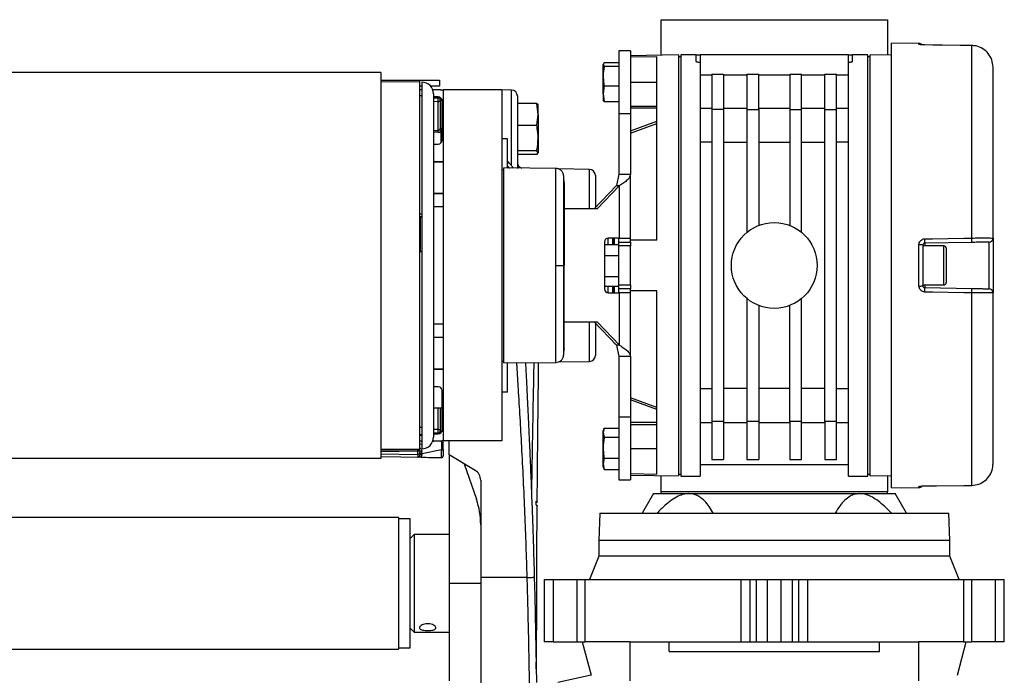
# Model space of a CAD drawing. Header units: millimetres. Extents: x 0 to 420, y 0 to 297.
# Tile 61 of 62: x 310 to 331, y 234 to 248. Entities that reach past the tile are written whole.
import ezdxf

# ---------------------------------------------------------------- set-up
doc = ezdxf.new("R2010")
doc.units = ezdxf.units.MM

msp = doc.modelspace()

# ---------------------------------------------------------------- linework, layer by layer
at = {"color": 7, "linetype": 'Continuous', "lineweight": 25}
for p, q in [((323.51858, 247.13747), (323.51858, 247.87661)), ((323.51858, 247.87661), (328.22331, 247.87661)), ((328.22331, 247.87661), (328.22331, 247.13747)), ((328.88106, 247.38495), (328.31254, 247.38991)), ((328.31254, 238.14268), (328.31254, 247.38991)), ((328.88106, 247.36499), (328.88106, 247.38495)), ((329.00061, 247.35071), (329.00079, 247.35129)), ((329.97931, 247.33997), (329.97949, 247.34059)), ((329.97931, 243.33642), (329.97931, 247.33997)), ((322.87776, 247.22768), (322.63441, 247.22768)), ((322.63441, 247.22768), (322.63441, 245.92097)), ((322.87776, 247.22768), (322.87776, 245.92097)), ((323.87549, 247.1437), (322.87776, 247.12628)), ((323.42935, 247.10399), (322.87776, 247.09429)), ((323.42935, 243.29355), (323.42935, 247.10399)), ((323.87549, 247.1437), (323.87549, 238.38889)), ((323.92416, 247.10601), (323.87549, 247.10601)), ((324.24862, 247.14656), (323.92416, 247.14656)), ((323.92416, 247.14656), (323.92416, 238.38603)), ((324.24862, 247.14656), (324.32974, 247.14656)), ((324.24862, 247.00747), (324.24862, 247.14656)), ((324.32974, 247.14656), (324.32974, 246.9857)), ((327.41215, 247.14656), (324.32974, 247.14656)), ((327.41215, 246.9857), (327.41215, 247.14656)), ((327.41215, 247.14656), (327.49327, 247.14656)), ((327.81773, 247.14656), (327.49327, 247.14656)), ((327.49327, 247.14656), (327.49327, 247.00747)), ((327.81773, 238.38603), (327.81773, 247.14656)), ((327.8664, 247.10601), (327.81773, 247.10601)), ((328.31254, 247.13591), (327.8664, 247.1437)), ((327.8664, 238.38889), (327.8664, 247.1437)), ((322.33103, 246.98517), (322.30995, 246.94736)), ((322.30995, 246.94736), (322.33103, 246.90954)), ((322.30995, 246.70633), (322.30995, 246.94736)), ((322.33103, 246.98517), (322.63441, 246.98517)), ((322.33103, 246.90954), (322.63441, 246.90954)), ((324.32974, 246.9857), (324.32974, 245.86361)), ((327.41215, 245.86361), (327.41215, 246.9857)), ((330.42156, 243.3327), (330.42156, 246.89053)), ((317.68633, 246.78154), (293.35151, 246.78154)), ((317.68633, 246.78154), (317.68633, 238.75105)), ((322.30995, 246.33772), (322.30995, 246.70633)), ((324.32974, 246.73249), (324.57309, 246.73249)), ((324.57309, 246.74123), (324.81644, 246.74123)), ((324.57309, 246.74123), (324.57309, 246.01094)), ((324.81644, 246.74123), (324.81644, 246.01094)), ((324.81644, 246.73249), (325.30313, 246.73249)), ((325.30313, 246.74123), (325.54648, 246.74123)), ((325.30313, 246.74123), (325.30313, 246.01094)), ((325.54648, 246.01094), (325.54648, 246.74123)), ((325.54648, 246.73249), (326.19541, 246.73249)), ((326.19541, 246.74123), (326.43876, 246.74123)), ((326.19541, 246.74123), (326.19541, 246.01094)), ((326.43876, 246.01094), (326.43876, 246.74123)), ((326.43876, 246.73249), (326.92546, 246.73249)), ((326.92546, 246.74123), (327.1688, 246.74123)), ((326.92546, 246.01094), (326.92546, 246.74123)), ((327.1688, 246.01094), (327.1688, 246.74123)), ((327.1688, 246.73249), (327.41215, 246.73249)), ((317.68633, 246.61931), (318.49749, 246.61931)), ((318.49749, 246.57875), (317.68633, 246.58382)), ((318.49749, 246.61931), (318.90307, 246.61931)), ((318.49749, 246.57875), (318.49749, 246.61931)), ((318.49749, 238.95384), (318.49749, 246.57875)), ((318.53805, 246.49763), (318.49749, 246.49763)), ((318.53805, 246.57875), (318.53805, 245.93382)), ((318.90307, 246.49763), (318.71943, 246.49763)), ((318.90307, 246.61931), (318.90307, 246.49763)), ((322.33103, 246.50312), (322.30995, 246.33772)), ((322.33103, 246.50312), (322.63441, 246.50312)), ((322.87776, 246.57875), (323.42935, 246.57875)), ((318.53805, 246.41652), (318.49749, 246.41652)), ((318.53805, 246.29484), (318.49749, 246.29484)), ((318.90307, 246.41652), (318.76748, 246.41652)), ((318.7814, 246.3354), (318.7814, 239.19719)), ((318.87874, 246.27051), (318.7814, 246.27051)), ((318.7814, 246.25068), (318.87768, 246.2532)), ((318.92374, 246.41546), (318.94293, 246.4158)), ((320.20093, 246.41652), (318.98419, 246.41652)), ((318.98419, 246.41652), (318.98419, 239.11607)), ((320.40585, 246.41294), (320.20093, 246.41652)), ((320.20093, 246.41652), (320.20093, 239.11607)), ((320.40585, 244.84418), (320.40585, 246.41294)), ((320.5254, 246.29129), (320.5254, 244.78419)), ((322.30995, 246.33772), (322.33103, 246.17233)), ((322.30995, 246.33772), (322.30995, 246.20475)), ((318.87768, 246.17299), (318.7814, 246.17047)), ((318.87768, 245.5725), (318.87768, 246.17299)), ((318.9193, 246.21265), (318.9193, 245.61564)), ((318.9193, 246.21265), (318.95174, 246.21265)), ((318.9507, 246.22502), (318.95174, 246.21265)), ((318.95174, 246.21265), (318.95174, 245.61564)), ((318.95986, 245.37012), (318.95986, 246.18939)), ((320.92991, 246.13709), (320.5254, 246.13709)), ((320.95802, 245.90783), (320.92991, 246.13709)), ((320.92991, 246.13709), (320.95802, 246.10049)), ((320.95802, 245.90783), (320.95802, 246.10453)), ((322.33103, 246.17233), (322.30995, 246.21014)), ((322.33103, 246.17233), (322.63441, 246.17233)), ((323.42935, 246.07347), (322.87776, 246.07347)), ((318.53805, 245.93382), (318.53805, 238.95384)), ((320.92991, 245.67856), (320.95802, 245.90783)), ((320.95802, 245.90783), (320.95802, 245.41269)), ((322.87776, 245.92097), (322.63441, 245.92097)), ((322.63441, 245.92097), (322.63441, 244.66334)), ((323.42935, 246.03461), (322.87776, 246.03461)), ((322.87776, 245.92097), (322.87776, 244.66334)), ((324.57309, 246.02992), (324.32974, 246.02992)), ((324.32974, 245.86361), (324.32974, 239.66898)), ((324.81644, 246.01094), (324.57309, 246.01094)), ((324.57309, 246.01094), (324.57309, 239.52165)), ((325.30313, 246.02992), (324.81644, 246.02992)), ((324.81644, 246.01094), (324.81644, 239.52165)), ((325.30313, 246.01094), (325.30313, 243.45459)), ((325.30313, 246.01094), (325.54648, 246.01094)), ((326.19541, 246.02992), (325.54648, 246.02992)), ((325.54648, 246.01094), (325.54648, 243.59749)), ((326.19541, 246.01094), (326.43876, 246.01094)), ((326.19541, 246.01094), (326.19541, 243.59749)), ((326.92546, 246.02992), (326.43876, 246.02992)), ((326.43876, 243.45459), (326.43876, 246.01094)), ((326.92546, 246.01094), (327.1688, 246.01094)), ((326.92546, 239.52165), (326.92546, 246.01094)), ((327.41215, 246.02992), (327.1688, 246.02992)), ((327.1688, 239.52165), (327.1688, 246.01094)), ((327.41215, 239.66898), (327.41215, 245.86361)), ((320.92991, 245.67856), (320.5254, 245.67856)), ((322.87776, 245.5627), (323.42935, 245.76377)), ((322.87776, 245.5196), (323.42935, 245.72066)), ((318.7814, 245.57472), (318.87768, 245.5725)), ((318.87732, 245.53284), (318.7814, 245.53505)), ((318.9193, 245.61564), (318.95174, 245.61564)), ((318.94293, 245.32052), (318.94293, 245.56435)), ((318.7814, 245.28901), (318.87874, 245.28901)), ((320.32261, 245.40257), (320.20093, 245.40257)), ((320.32261, 244.79314), (320.32261, 245.40257)), ((320.95802, 245.41269), (320.95802, 245.11022)), ((324.57309, 245.32876), (324.32974, 245.32876)), ((324.81644, 245.32876), (325.30313, 245.32876)), ((325.54648, 245.32876), (326.19541, 245.32876)), ((326.43876, 245.32876), (326.92546, 245.32876)), ((327.41215, 245.32876), (327.1688, 245.32876)), ((320.92991, 245.14683), (320.5254, 245.14683)), ((320.92991, 245.07362), (320.5254, 245.07362)), ((320.95802, 245.11022), (320.92991, 245.14683)), ((320.92991, 245.07362), (320.95802, 245.11022)), ((318.7814, 244.92804), (318.98419, 244.92804)), ((318.98419, 244.91587), (318.7814, 244.91587)), ((318.94293, 244.91587), (318.94293, 244.92804)), ((320.32261, 244.83203), (320.3629, 244.78561)), ((320.24149, 244.75435), (320.20093, 244.75364)), ((321.32781, 244.78436), (320.24149, 244.79384)), ((320.24149, 240.73875), (320.24149, 244.79384)), ((322.02817, 244.7623), (321.3814, 244.77359)), ((322.02817, 243.94248), (322.02817, 244.7623)), ((322.14772, 244.64065), (322.14772, 243.96784)), ((322.63441, 244.66334), (322.59013, 244.42586)), ((322.63441, 244.66334), (322.87776, 244.66334)), ((322.87776, 243.33411), (322.87776, 244.66334)), ((322.59013, 244.42586), (322.12322, 243.94248)), ((322.65311, 244.42586), (322.1862, 243.94248)), ((322.59013, 244.42586), (322.65311, 244.42586)), ((322.65311, 243.33411), (322.65311, 244.42586)), ((318.7814, 244.26694), (318.98419, 244.26694)), ((318.98419, 244.25478), (318.7814, 244.25478)), ((318.94293, 244.25478), (318.94293, 244.26694)), ((322.55415, 244.38862), (322.54519, 244.38862)), ((322.54519, 244.37933), (322.54519, 244.38862)), ((318.49749, 243.83819), (318.53805, 243.83819)), ((318.50561, 243.78489), (318.50561, 243.05448)), ((318.98419, 243.98304), (318.7814, 243.98304)), ((322.1862, 243.94248), (321.48956, 243.94248)), ((322.33873, 243.25299), (322.33873, 242.2796)), ((322.33873, 243.19837), (322.63441, 243.19837)), ((322.40729, 243.33347), (322.40729, 243.19093)), ((322.65311, 243.33411), (322.41708, 243.33411)), ((322.50463, 243.33411), (322.50463, 243.19093)), ((322.51685, 243.19837), (322.51685, 243.33411)), ((322.51841, 243.33411), (322.51841, 243.19837)), ((322.54519, 243.19093), (322.54519, 243.33411)), ((322.63441, 243.25299), (322.63441, 243.33411)), ((322.63441, 243.25299), (322.87776, 243.25299)), ((322.63441, 243.17188), (322.63441, 243.25299)), ((322.87776, 243.17188), (322.63441, 243.17188)), ((322.63441, 242.36071), (322.63441, 243.17188)), ((322.65311, 243.33411), (322.87776, 243.33411)), ((322.87776, 243.25299), (322.87776, 243.33411)), ((323.42935, 243.29355), (322.87776, 243.29355)), ((322.87776, 243.25299), (322.87776, 243.17188)), ((322.87776, 242.36071), (322.87776, 243.17188)), ((328.88106, 242.33741), (328.88106, 243.19518)), ((328.96147, 243.18765), (328.96147, 242.34494)), ((329.3995, 243.17188), (328.96147, 243.17188)), ((329.98002, 243.24528), (329.00132, 243.2282)), ((329.00132, 243.2282), (329.00132, 243.17188)), ((329.3995, 242.36071), (329.3995, 243.17188)), ((330.34186, 242.28099), (330.34186, 243.2516)), ((330.42156, 243.3327), (330.42156, 242.19989)), ((318.49749, 243.05448), (318.53805, 243.05448)), ((322.33873, 242.97016), (322.63441, 242.97016)), ((329.44817, 243.12321), (329.44817, 242.40938)), ((321.48763, 242.76629), (321.49879, 242.76629)), ((322.33873, 242.53809), (322.63441, 242.53809)), ((322.63441, 242.2796), (322.63441, 242.36071)), ((322.63441, 242.36071), (322.87776, 242.36071)), ((322.87776, 242.36071), (322.87776, 242.2796)), ((328.96147, 242.36071), (329.3995, 242.36071)), ((329.00132, 242.36071), (329.00132, 242.30439)), ((322.33873, 242.33422), (322.63441, 242.33422)), ((322.40729, 242.34166), (322.40729, 242.19912)), ((322.41708, 242.19848), (322.65311, 242.19848)), ((322.50463, 242.34166), (322.50463, 242.19848)), ((322.51685, 242.19848), (322.51685, 242.33422)), ((322.51841, 242.33422), (322.51841, 242.19848)), ((322.54519, 242.19848), (322.54519, 242.34166)), ((322.87776, 242.2796), (322.63441, 242.2796)), ((322.63441, 242.19848), (322.63441, 242.2796)), ((322.65311, 241.10673), (322.65311, 242.19848)), ((322.87776, 242.19848), (322.65311, 242.19848)), ((322.87776, 242.19848), (322.87776, 242.2796)), ((323.42935, 242.23904), (322.87776, 242.23904)), ((322.87776, 240.86925), (322.87776, 242.19848)), ((323.42935, 238.4286), (323.42935, 242.23904)), ((329.00132, 242.30439), (329.98002, 242.28731)), ((329.97931, 238.19262), (329.97931, 242.19617)), ((330.42156, 238.64206), (330.42156, 242.19989)), ((325.30313, 242.078), (325.30313, 239.52165)), ((326.43876, 239.52165), (326.43876, 242.078)), ((325.54648, 241.9351), (325.54648, 239.52165)), ((326.19541, 239.52165), (326.19541, 241.9351)), ((318.7814, 241.54955), (318.98419, 241.54955)), ((321.48956, 241.59011), (322.1862, 241.59011)), ((322.02817, 240.77029), (322.02817, 241.59011)), ((322.12322, 241.59011), (322.59013, 241.10673)), ((322.14772, 241.56475), (322.14772, 240.89194)), ((322.1862, 241.59011), (322.65311, 241.10673)), ((318.7814, 241.27781), (318.98419, 241.27781)), ((318.98419, 241.26565), (318.7814, 241.26565)), ((322.54519, 241.14397), (322.54519, 241.15326)), ((322.54519, 241.14397), (322.55415, 241.14397)), ((322.65311, 241.10673), (322.59013, 241.10673)), ((322.59013, 241.10673), (322.63441, 240.86925)), ((320.20093, 240.77895), (320.24149, 240.77824)), ((320.24149, 240.73875), (321.32781, 240.74823)), ((320.32261, 240.13002), (320.32261, 240.73945)), ((321.38407, 240.75904), (322.02817, 240.77029)), ((322.87776, 240.86925), (322.63441, 240.86925)), ((322.63441, 240.86925), (322.63441, 239.61162)), ((322.87776, 240.86925), (322.87776, 239.61162)), ((318.7814, 240.61672), (318.98419, 240.61672)), ((318.98419, 240.60455), (318.7814, 240.60455)), ((318.86252, 240.60455), (318.86252, 240.61672)), ((318.94293, 240.60455), (318.94293, 240.61672)), ((318.87874, 240.24358), (318.7814, 240.24358)), ((318.95986, 239.3432), (318.95986, 240.16247)), ((320.32261, 240.13002), (320.20093, 240.13002)), ((324.32974, 240.20383), (324.57309, 240.20383)), ((325.30313, 240.20383), (324.81644, 240.20383)), ((326.19541, 240.20383), (325.54648, 240.20383)), ((326.92546, 240.20383), (326.43876, 240.20383)), ((327.1688, 240.20383), (327.41215, 240.20383)), ((322.87776, 240.01299), (322.87776, 240.01299)), ((323.42935, 239.81193), (322.87776, 240.01299)), ((323.42935, 239.76882), (322.87776, 239.96989)), ((318.7814, 239.80556), (318.95986, 239.80556)), ((318.87768, 239.3596), (318.87768, 239.80556)), ((318.9193, 239.80556), (318.9193, 239.31994)), ((318.95174, 239.80556), (318.95174, 239.31994)), ((322.87776, 239.61162), (322.63441, 239.61162)), ((322.63441, 239.61162), (322.63441, 238.30491)), ((322.87776, 239.61162), (322.87776, 238.30491)), ((323.42935, 239.49798), (322.87776, 239.49798)), ((324.32974, 239.66898), (324.32974, 238.38603)), ((324.32974, 239.50267), (324.57309, 239.50267)), ((324.57309, 239.52165), (324.57309, 238.73282)), ((324.81644, 239.52165), (324.57309, 239.52165)), ((324.81644, 239.52165), (324.81644, 238.73282)), ((324.81644, 239.50267), (325.30313, 239.50267)), ((325.54648, 239.52165), (325.30313, 239.52165)), ((325.30313, 239.52165), (325.30313, 238.73282)), ((325.54648, 239.52165), (325.54648, 238.73282)), ((325.54648, 239.50267), (326.19541, 239.50267)), ((326.43876, 239.52165), (326.19541, 239.52165)), ((326.19541, 239.52165), (326.19541, 238.73282)), ((326.43876, 238.73282), (326.43876, 239.52165)), ((326.43876, 239.50267), (326.92546, 239.50267)), ((327.1688, 239.52165), (326.92546, 239.52165)), ((326.92546, 239.52165), (326.92546, 238.73282)), ((327.1688, 238.73282), (327.1688, 239.52165)), ((327.1688, 239.50267), (327.41215, 239.50267)), ((327.41215, 238.38603), (327.41215, 239.66898)), ((318.49749, 239.40449), (318.53805, 239.40449)), ((318.7814, 239.36212), (318.87768, 239.3596)), ((318.87768, 239.27939), (318.7814, 239.28191)), ((318.9193, 239.31994), (318.95174, 239.31994)), ((318.95174, 239.31994), (318.95075, 239.30825)), ((322.33103, 239.38534), (322.30995, 239.28885)), ((322.32625, 239.373), (322.30995, 239.32822)), ((322.30995, 239.28885), (322.30995, 239.32822)), ((322.30995, 239.28885), (322.33103, 239.19235)), ((322.30995, 238.9766), (322.30995, 239.28885)), ((322.33103, 239.38534), (322.63441, 239.38534)), ((322.87776, 239.45912), (323.42935, 239.45912)), ((318.49749, 239.24953), (318.53805, 239.24953)), ((318.49749, 239.23775), (318.53805, 239.23775)), ((318.49749, 239.11607), (318.53805, 239.11607)), ((318.76253, 239.10323), (318.82406, 239.11607)), ((318.76748, 239.11607), (318.90307, 239.11607)), ((318.7814, 239.26208), (318.87874, 239.26208)), ((320.20093, 239.11607), (318.98419, 239.11607)), ((318.98419, 238.94117), (318.98419, 239.11607)), ((319.10587, 238.83217), (319.10587, 239.11607)), ((322.33103, 239.19235), (322.63441, 239.19235)), ((317.68633, 238.94877), (318.49749, 238.95384)), ((317.68633, 238.92346), (318.45623, 238.9369)), ((318.45623, 238.9047), (317.68633, 238.89126)), ((318.45623, 238.83771), (318.45623, 238.9047)), ((318.49749, 239.04793), (318.53805, 239.05639)), ((318.49749, 238.89634), (318.49749, 238.87765)), ((318.49749, 238.87765), (318.49749, 238.82176)), ((318.94505, 238.93111), (318.53664, 238.84588)), ((318.94505, 238.76977), (318.94505, 238.93111)), ((318.98419, 238.94117), (318.98419, 238.80941)), ((322.30995, 238.6416), (322.30995, 238.9766)), ((323.42935, 238.95384), (322.87776, 238.95384)), ((317.68633, 238.75105), (293.35151, 238.75105)), ((317.68633, 238.85115), (318.45623, 238.83771)), ((318.94293, 238.76761), (317.68633, 238.78954)), ((318.53664, 238.84588), (318.53664, 238.83183)), ((318.94292, 238.76975), (318.94505, 238.76977)), ((318.98419, 238.80941), (318.98419, 238.80816)), ((319.10587, 238.83217), (319.64442, 238.50825)), ((319.10587, 238.82811), (319.10587, 238.83217)), ((319.11281, 238.82799), (319.10587, 238.82811)), ((319.10587, 238.82811), (319.10587, 236.15533)), ((322.33103, 238.76085), (322.30995, 238.6416)), ((322.33103, 238.76085), (322.63441, 238.76085)), ((324.57309, 238.73282), (324.81644, 238.73282)), ((325.30313, 238.73282), (325.54648, 238.73282)), ((326.19541, 238.73282), (326.43876, 238.73282)), ((326.92546, 238.73282), (327.1688, 238.73282)), ((319.41872, 238.644), (319.67396, 237.90271)), ((322.30995, 238.6416), (322.33103, 238.52234)), ((322.30995, 238.57946), (322.30995, 238.6416)), ((322.30995, 238.57946), (322.32625, 238.53468)), ((322.33103, 238.52234), (322.32818, 238.53538)), ((322.33103, 238.52234), (322.63441, 238.52234)), ((324.32974, 238.62937), (327.41215, 238.62937)), ((319.76235, 238.29972), (319.76235, 236.27701)), ((322.63441, 238.30491), (322.87776, 238.30491)), ((322.87776, 238.4383), (323.42935, 238.4286)), ((322.87776, 238.40631), (323.87549, 238.38889)), ((323.51858, 238.06156), (323.51858, 238.39512)), ((323.87549, 238.42658), (323.92416, 238.42658)), ((323.92416, 238.38603), (324.32974, 238.38603)), ((327.41215, 238.38603), (327.81773, 238.38603)), ((327.81773, 238.42658), (327.8664, 238.42658)), ((327.8664, 238.38889), (328.31254, 238.39668)), ((328.22331, 238.39512), (328.22331, 238.06156)), ((328.22331, 238.06156), (323.51858, 238.06156)), ((323.51858, 238.021), (323.51858, 238.06156)), ((328.22331, 238.021), (328.22331, 238.06156)), ((328.31254, 238.14268), (328.88106, 238.14764)), ((328.88106, 238.14764), (328.88106, 238.1676)), ((329.00079, 238.1813), (329.00061, 238.18188)), ((329.97949, 238.192), (329.97931, 238.19262)), ((323.35635, 238.021), (323.12219, 237.61542)), ((323.35635, 238.021), (324.09286, 238.021)), ((324.09286, 238.021), (327.64904, 238.021)), ((327.64904, 238.021), (328.38554, 238.021)), ((328.61971, 237.61542), (328.38554, 238.021)), ((318.05136, 237.52214), (292.98649, 237.52214)), ((318.05136, 237.52214), (318.05136, 234.78853)), ((318.2947, 237.49375), (318.05136, 237.49375)), ((318.2947, 235.64266), (318.2947, 237.49375)), ((322.241, 237.61542), (322.22072, 237.04761)), ((322.241, 237.61542), (329.50089, 237.61542)), ((329.52117, 237.04761), (329.50089, 237.61542)), ((318.37582, 237.16929), (318.2947, 237.08817)), ((319.10587, 237.16929), (318.37582, 237.16929)), ((318.37582, 237.16929), (318.37582, 235.14138)), ((322.22072, 237.04761), (322.22072, 236.72315)), ((329.52117, 237.04761), (322.22072, 237.04761)), ((329.52117, 236.72315), (329.52117, 237.04761)), ((322.22072, 236.72315), (322.02408, 236.23645)), ((329.52117, 236.72315), (322.22072, 236.72315)), ((329.71781, 236.23645), (329.52117, 236.72315)), ((320.72964, 236.27701), (319.76235, 236.27701)), ((321.0851, 236.23645), (321.0851, 234.93859)), ((321.0851, 236.23645), (321.08722, 236.23645)), ((321.08722, 234.93859), (321.08722, 236.23645)), ((321.08722, 236.23645), (321.26748, 236.23645)), ((321.26748, 236.23645), (321.26748, 234.93859)), ((321.26748, 236.23645), (321.76027, 236.23645)), ((321.76027, 236.23645), (321.76027, 234.93859)), ((321.76027, 236.23645), (321.93692, 236.23645)), ((321.93692, 234.93859), (321.93692, 236.23645)), ((321.93692, 236.23645), (325.17581, 236.23645)), ((325.17581, 236.23645), (325.17581, 234.93859)), ((325.17581, 236.23645), (325.36852, 236.23645)), ((325.36852, 234.93859), (325.36852, 236.23645)), ((325.36852, 236.23645), (325.50056, 236.23645)), ((325.50056, 234.93859), (325.50056, 236.23645)), ((325.50056, 236.23645), (325.72837, 236.23645)), ((325.72837, 234.93859), (325.72837, 236.23645)), ((325.72837, 236.23645), (326.01352, 236.23645)), ((326.01352, 234.93859), (326.01352, 236.23645)), ((326.01352, 236.23645), (326.24133, 236.23645)), ((326.24133, 236.23645), (326.24133, 234.93859)), ((326.24133, 236.23645), (326.37337, 236.23645)), ((326.37337, 236.23645), (326.37337, 234.93859)), ((326.37337, 236.23645), (326.56608, 236.23645)), ((326.56608, 234.93859), (326.56608, 236.23645)), ((326.56608, 236.23645), (329.80497, 236.23645)), ((329.80497, 236.23645), (329.80497, 234.93859)), ((329.80497, 236.23645), (329.98162, 236.23645)), ((329.98162, 234.93859), (329.98162, 236.23645)), ((329.98162, 236.23645), (330.47441, 236.23645)), ((330.47441, 234.93859), (330.47441, 236.23645)), ((330.47441, 236.23645), (330.65467, 236.23645)), ((330.65467, 234.93859), (330.65467, 236.23645)), ((330.65467, 236.23645), (330.65679, 236.23645)), ((330.65679, 234.93859), (330.65679, 236.23645)), ((319.10587, 236.15533), (319.10587, 234.12743)), ((319.76235, 236.15533), (319.10587, 236.15533)), ((318.2947, 234.81692), (318.2947, 235.64266)), ((318.2947, 235.2225), (318.37582, 235.14138)), ((318.37582, 235.14138), (319.10587, 235.14138)), ((292.98649, 234.78853), (318.05136, 234.78853)), ((318.05136, 234.81692), (318.2947, 234.81692)), ((321.08722, 234.93859), (321.0851, 234.93859)), ((321.26748, 234.93859), (321.08722, 234.93859)), ((321.26748, 234.93859), (321.76027, 234.93859)), ((321.76027, 234.93859), (321.93692, 234.93859)), ((321.87598, 234.93859), (322.06235, 234.24303)), ((322.86965, 234.93859), (321.93692, 234.93859)), ((322.86965, 234.12743), (322.86965, 234.93859)), ((322.86965, 234.93859), (323.68081, 234.93859)), ((323.68081, 234.7358), (323.68081, 234.93859)), ((323.68081, 234.93859), (328.06108, 234.93859)), ((328.06108, 234.7358), (328.06108, 234.93859)), ((328.06108, 234.93859), (328.87224, 234.93859)), ((328.87224, 234.93859), (328.87224, 234.12743)), ((329.80497, 234.93859), (328.87224, 234.93859)), ((329.67954, 234.24303), (329.86591, 234.93859)), ((329.80497, 234.93859), (329.98162, 234.93859)), ((330.47441, 234.93859), (329.98162, 234.93859)), ((330.65467, 234.93859), (330.47441, 234.93859)), ((330.65679, 234.93859), (330.65467, 234.93859)), ((323.68081, 234.7358), (328.06108, 234.7358)), ((322.06235, 234.24303), (321.36899, 234.09565)), ((322.06235, 234.24303), (322.06308, 234.24303))]:
    msp.add_line(p, q, dxfattribs=at)
at = {"color": 7, "linetype": 'Continuous', "lineweight": 25, "flags": 128}
for points in [[(329.97931, 247.33997), (329.81712, 247.34175), (329.16833, 247.34887), (329.00061, 247.35071)], [(329.97949, 247.34059), (329.73504, 247.34327), (329.00079, 247.35129)], [(318.49749, 243.78652), (318.50315, 243.78543), (318.51508, 243.78236), (318.52484, 243.77866), (318.53209, 243.77445), (318.53655, 243.7699), (318.53805, 243.76518)], [(329.00061, 243.31901), (329.16281, 243.3219), (329.81159, 243.33344), (329.97931, 243.33642)], [(321.32773, 242.76624), (321.35706, 242.76625), (321.38539, 242.76626), (321.41176, 242.76627), (321.43531, 242.76628), (321.45526, 242.76628), (321.47095, 242.76629), (321.48186, 242.76629), (321.48763, 242.76629)], [(329.97931, 242.19617), (329.81712, 242.19905), (329.16833, 242.21059), (329.00061, 242.21358)], [(320.95112, 239.22195), (320.95114, 239.22195), (320.95119, 239.22195)], [(329.00061, 238.18188), (329.16281, 238.18366), (329.81159, 238.19078), (329.97931, 238.19262)], [(329.00079, 238.1813), (329.24568, 238.18397), (329.97949, 238.192)], [(320.87767, 236.28151), (320.88792, 235.89362), (320.89689, 235.51747), (320.90471, 235.14911), (320.91147, 234.78599), (320.91718, 234.42859), (320.92164, 234.09562)]]:
    msp.add_lwpolyline(points, dxfattribs=at)
at = {"color": 7, "linetype": 'Continuous', "lineweight": 25}
msp.add_circle((325.87095, 242.76629), 0.89228, dxfattribs=at)
for centre, radius, start, end in [((328.88035, 247.30384), 0.08112, 39.032066, 89.5), ((328.88036, 247.2836), 0.0814, 65.308991, 89.507922), ((318.53805, 246.3354), 0.24335, 0, 90), ((318.95084, 246.2131), 0.08343, 151.27083, 208.72917), ((318.6807, 246.26329), 0.19723, 357.065546, 2.096694), ((318.87874, 246.21265), 0.04056, 0, 91.5), ((318.87874, 246.18939), 0.08112, 0, 90), ((318.90307, 246.21373), 0.20279, 66.421822, 90), ((318.6292, 246.62361), 0.47738, 306.101362, 308.994675), ((318.96692, 246.41255), 0.02421, 172.280996, 179.853342), ((318.94363, 246.37525), 0.04056, 46.307152, 91), ((320.40372, 246.29129), 0.12167, 0, 89), ((318.87915, 246.21312), 0.04015, 267.897265, 359.338363), ((317.99522, 245.56054), 0.88254, 358.201285, 0.77631), ((318.15966, 244.56908), 1.26651, 51.797712, 53.642543), ((318.87874, 245.37012), 0.08112, 270, 0), ((320.64707, 244.9081), 0.12167, 180, 254.991863), ((322.02604, 244.64065), 0.12167, 0, 89), ((322.41849, 243.25435), 0.07977, 91.010185, 180.97576), ((328.90087, 242.97368), 0.22238, 74.186709, 95.110332), ((326.83886, 243.25676), 2.16264, 359.243468, 1.649657), ((329.3995, 243.12321), 0.04867, 0, 90), ((327.8225, 243.2741), 2.15772, 359.234824, 1.655124), ((330.34044, 243.3327), 0.08112, 271, 0), ((329.3995, 242.40938), 0.04867, 270, 0), ((322.41849, 242.27824), 0.07977, 179.02424, 268.989815), ((328.90087, 242.55891), 0.22238, 264.889668, 285.813291), ((326.83886, 242.27583), 2.16264, 358.350343, 0.756532), ((327.8225, 242.25849), 2.15772, 358.344876, 0.765176), ((330.34044, 242.19989), 0.08112, 0, 89), ((322.02604, 240.89194), 0.12167, 271, 0), ((318.87874, 240.16247), 0.08112, 0, 90), ((318.95084, 239.31949), 0.08343, 151.27083, 208.72917), ((318.87915, 239.31947), 0.04015, 0.661637, 92.102735), ((318.87874, 239.31994), 0.04056, 268.5, 0), ((318.70966, 239.26951), 0.16831, 357.470713, 3.367047), ((318.87874, 239.3432), 0.08112, 270, 0), ((318.6292, 238.90898), 0.47738, 51.005325, 53.898638), ((318.53805, 239.19719), 0.24335, 270, 360), ((318.90307, 239.31886), 0.20279, 270, 293.578178), ((318.49231, 238.9208), 0.03951, 155.95366, 204.04634), ((318.29297, 238.94799), 0.16364, 356.112571, 1.958813), ((318.45694, 238.89634), 0.04056, 25.929341, 91), ((318.45723, 238.87797), 0.04027, 268.575283, 359.547871), ((318.22043, 239.02897), 0.26543, 339.300647, 343.525278), ((318.45694, 238.89634), 0.04056, 0, 25.929341), ((318.52777, 238.8434), 0.06099, 81.082524, 119.761892), ((318.95393, 238.97769), 0.04742, 259.201074, 309.646636), ((318.52775, 238.7993), 0.04742, 79.201074, 129.646636), ((318.52775, 238.78525), 0.04742, 79.201074, 129.646636), ((318.94363, 238.80816), 0.04056, 269, 0), ((319.519, 238.29972), 0.24335, 0, 58.975391), ((328.88035, 238.22875), 0.08112, 270.5, 321.461151), ((328.88036, 238.24898), 0.08139, 270.491268, 296.898689), ((318.14003, 237.37453), 1.62232, 0, 19)]:
    msp.add_arc(centre, radius, start, end, dxfattribs=at)
for centre, major_axis, ratio, start_param, end_param in [((318.87945, 245.61575), (0.00674, 0.08267), 0.9778629, 3.19863673, 4.12356395), ((318.87874, 245.61575), (0.00232, 0.0432), 0.93727328, 3.1727564, 4.09768363), ((318.94363, 239.13807), (-0.00828, 0.8269), 0.00082193, 1.59255895, 1.82376246), ((318.53805, 239.05344), (0.00828, 0.83036), 0.0008151, 4.45976438, 4.53102055), ((318.45694, 242.83251), (0.00071, 4.05641), 0.00001526, 2.96708611, 3.09656734), ((346.80137, 242.33776), (99.56618, -0.73132), 0.03946155, 4.42463256, 4.42909478), ((318.94363, 242.82402), (0.00071, 4.05641), 0.00001526, 3.10907241, 3.14159239)]:
    msp.add_ellipse(centre, major_axis=major_axis, ratio=ratio, start_param=start_param, end_param=end_param, dxfattribs=at)
for points, knots in [([(329.00061, 247.35071), (328.98701, 247.35102), (328.95974, 247.35165), (328.92378, 247.35455), (328.8968, 247.35833), (328.88296, 247.36203), (328.88158, 247.36417), (328.88106, 247.36499)], [0, 0, 0, 0, 0.21375419, 0.42830474, 0.6450109, 0.86422349, 1, 1, 1, 1]), ([(329.00077, 247.35135), (328.99911, 247.35135), (328.98481, 247.35135), (328.95802, 247.35256), (328.92959, 247.35495), (328.91483, 247.35701), (328.90974, 247.35816), (328.91026, 247.35801), (328.91036, 247.35798)], [0, 0, 0, 0, 0.03902567, 0.3344974, 0.63082105, 0.83813339, 0.96841014, 1, 1, 1, 1]), ([(330.42156, 246.89053), (330.41655, 246.94138), (330.40654, 247.0431), (330.32841, 247.17854), (330.21364, 247.28018), (330.08968, 247.33208), (330.0094, 247.33782), (329.97931, 247.33997)], [0, 0, 0, 0, 0.21814391, 0.43644346, 0.65416005, 0.87038191, 1, 1, 1, 1]), ([(322.33103, 246.90954), (322.33035, 246.90599), (322.31748, 246.839), (322.31361, 246.77086), (322.30995, 246.70633)], [0, 0, 0, 0, 0.0529743, 1, 1, 1, 1]), ([(324.32974, 246.9857), (324.32086, 246.98593), (324.30312, 246.98641), (324.27937, 246.99007), (324.26101, 246.99542), (324.25034, 247.00156), (324.24914, 247.00568), (324.24862, 247.00747)], [0, 0, 0, 0, 0.20532875, 0.41053568, 0.61917072, 0.83501098, 1, 1, 1, 1]), ([(327.49327, 247.00747), (327.49232, 247.00503), (327.49043, 247.00015), (327.47567, 246.99346), (327.45409, 246.98844), (327.43143, 246.986), (327.41719, 246.98577), (327.41215, 246.9857)], [0, 0, 0, 0, 0.22407008, 0.44823501, 0.66927926, 0.88297376, 1, 1, 1, 1]), ([(322.30995, 246.70633), (322.31256, 246.65222), (322.31584, 246.58405), (322.32843, 246.51695), (322.33103, 246.50312)], [0, 0, 0, 0, 0.793814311, 1, 1, 1, 1]), ([(320.95802, 245.41269), (320.95454, 245.48349), (320.95016, 245.57268), (320.93337, 245.66046), (320.92991, 245.67856)], [0, 0, 0, 0, 0.79381431, 1, 1, 1, 1]), ([(318.91048, 245.58905), (318.91306, 245.59317), (318.91817, 245.60134), (318.91892, 245.6109), (318.9193, 245.61564)], [0, 0, 0, 0, 0.504266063, 1, 1, 1, 1]), ([(318.95174, 245.61564), (318.95142, 245.60665), (318.9508, 245.58915), (318.9455, 245.57246), (318.94293, 245.56435)], [0, 0, 0, 0, 0.51365174, 1, 1, 1, 1]), ([(320.92991, 245.14683), (320.93082, 245.15147), (320.94798, 245.23912), (320.95313, 245.32827), (320.95802, 245.41269)], [0, 0, 0, 0, 0.0529743, 1, 1, 1, 1]), ([(320.4484, 244.78487), (320.43283, 244.80398), (320.39334, 244.85245), (320.35212, 244.90085), (320.32306, 244.92637), (320.32261, 244.92676)], [0, 0, 0, 0, 0.390733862, 0.990574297, 1, 1, 1, 1]), ([(321.32773, 242.76624), (321.32774, 242.87808), (321.32778, 243.10501), (321.3278, 243.43435), (321.3277, 243.74765), (321.32776, 244.03037), (321.32779, 244.27968), (321.32767, 244.48376), (321.3278, 244.64154), (321.32775, 244.73877), (321.32773, 244.78387), (321.32775, 244.77971), (321.32776, 244.77839)], [0, 0, 0, 0, 0.1058464, 0.21476226, 0.32060969, 0.42952668, 0.53537443, 0.64429166, 0.75014055, 0.85905906, 0.95517315, 1, 1, 1, 1]), ([(321.4881, 244.63382), (321.488, 244.63523), (321.48755, 244.64181), (321.48375, 244.66629), (321.46838, 244.70734), (321.43003, 244.7512), (321.38004, 244.7796), (321.34443, 244.78173), (321.32832, 244.78269)], [0, 0, 0, 0, 0.01847736, 0.08582144, 0.30546512, 0.55831355, 0.80021053, 1, 1, 1, 1]), ([(321.49879, 244.49858), (321.49739, 244.52235), (321.4946, 244.56993), (321.48985, 244.61738), (321.48747, 244.64113)], [0, 0, 0, 0, 0.49937363, 1, 1, 1, 1]), ([(321.48766, 244.63379), (321.48766, 244.63504), (321.48764, 244.63897), (321.48767, 244.59775), (321.48766, 244.50698), (321.48759, 244.36207), (321.48766, 244.17163), (321.48766, 243.94194), (321.48764, 243.67826), (321.48772, 243.38921), (321.48762, 243.08215), (321.48763, 242.87158), (321.48763, 242.76629)], [0, 0, 0, 0, 0.04519697, 0.14229069, 0.24951199, 0.35673221, 0.46395128, 0.57117195, 0.6783794, 0.78558802, 0.8927954, 1, 1, 1, 1]), ([(321.49879, 244.48924), (321.49879, 244.49078), (321.49879, 244.49517), (321.49879, 244.42143), (321.49879, 244.27352), (321.49879, 244.05971), (321.49879, 243.78863), (321.49879, 243.47398), (321.49879, 243.12816), (321.49879, 242.88682), (321.49879, 242.76629)], [0, 0, 0, 0, 0.07182898, 0.20468157, 0.3367394, 0.46949014, 0.60201668, 0.73437542, 0.8673414, 1, 1, 1, 1]), ([(328.88106, 243.19518), (328.88241, 243.20916), (328.88512, 243.23707), (328.90621, 243.27428), (328.93731, 243.30234), (328.97089, 243.31669), (328.99261, 243.31839), (329.00061, 243.31901)], [0, 0, 0, 0, 0.22025504, 0.43971281, 0.65786567, 0.87387297, 1, 1, 1, 1]), ([(329.00132, 243.2282), (328.99865, 243.228), (328.99137, 243.22744), (328.98016, 243.2227), (328.96984, 243.21352), (328.96283, 243.20139), (328.96192, 243.19223), (328.96147, 243.18765)], [0, 0, 0, 0, 0.12445638, 0.33899001, 0.55774681, 0.7788159, 1, 1, 1, 1]), ([(329.97931, 243.33642), (330.0292, 243.33704), (330.12893, 243.33827), (330.26134, 243.33856), (330.36132, 243.33752), (330.41409, 243.33541), (330.41945, 243.33347), (330.42156, 243.3327)], [0, 0, 0, 0, 0.21421189, 0.42824134, 0.64302839, 0.85935193, 1, 1, 1, 1]), ([(330.34186, 243.2516), (330.34013, 243.25157), (330.33575, 243.25149), (330.2926, 243.25074), (330.21082, 243.24931), (330.10247, 243.24742), (330.02084, 243.246), (329.98002, 243.24528)], [0, 0, 0, 0, 0.14084344, 0.35738662, 0.57221465, 0.78608966, 1, 1, 1, 1]), ([(321.32776, 240.7539), (321.32775, 240.75261), (321.32773, 240.74835), (321.32775, 240.79259), (321.3278, 240.88976), (321.32767, 241.0454), (321.32778, 241.25069), (321.32776, 241.49717), (321.3277, 241.78203), (321.3278, 242.09212), (321.32778, 242.42425), (321.32774, 242.65116), (321.32773, 242.76624)], [0, 0, 0, 0, 0.04254763, 0.14094275, 0.24679549, 0.35571793, 0.46156949, 0.57049069, 0.67634193, 0.78526289, 0.8910974, 1, 1, 1, 1]), ([(321.48763, 242.76629), (321.48763, 242.66101), (321.48762, 242.45044), (321.48772, 242.14338), (321.48764, 241.85433), (321.48766, 241.59065), (321.48766, 241.36096), (321.48759, 241.17052), (321.48766, 241.02559), (321.48767, 240.9349), (321.48764, 240.89379), (321.48766, 240.89759), (321.48766, 240.89876)], [0, 0, 0, 0, 0.10740972, 0.21482222, 0.32223596, 0.42964854, 0.53707435, 0.64449857, 0.75192392, 0.85935037, 0.95662987, 1, 1, 1, 1]), ([(321.49879, 241.04335), (321.49879, 241.04181), (321.49879, 241.03742), (321.49879, 241.11116), (321.49879, 241.25907), (321.49879, 241.47288), (321.49879, 241.74396), (321.49879, 242.05861), (321.49879, 242.40443), (321.49879, 242.64577), (321.49879, 242.76629)], [0, 0, 0, 0, 0.07180829, 0.20466384, 0.33672462, 0.46947832, 0.6020078, 0.7343695, 0.86733844, 1, 1, 1, 1]), ([(329.00061, 242.21358), (328.98701, 242.21518), (328.95974, 242.2184), (328.92378, 242.24026), (328.8968, 242.27197), (328.88296, 242.30636), (328.88158, 242.32882), (328.88106, 242.33741)], [0, 0, 0, 0, 0.21375419, 0.42830474, 0.6450109, 0.86422349, 1, 1, 1, 1]), ([(328.96147, 242.34494), (328.96164, 242.34213), (328.9621, 242.33475), (328.96671, 242.32352), (328.97566, 242.31317), (328.98763, 242.30599), (328.99678, 242.30492), (329.00132, 242.30439)], [0, 0, 0, 0, 0.13617722, 0.35693013, 0.57482542, 0.78879064, 1, 1, 1, 1]), ([(330.42156, 242.19989), (330.41655, 242.19873), (330.40654, 242.19642), (330.32841, 242.19451), (330.21364, 242.19399), (330.08968, 242.19472), (330.0094, 242.19577), (329.97931, 242.19617)], [0, 0, 0, 0, 0.21814391, 0.43644346, 0.65416005, 0.87038191, 1, 1, 1, 1]), ([(329.98002, 242.28731), (330.00464, 242.28688), (330.07035, 242.28573), (330.17179, 242.28396), (330.26569, 242.28232), (330.32958, 242.2812), (330.33776, 242.28106), (330.34186, 242.28099)], [0, 0, 0, 0, 0.12942387, 0.34542186, 0.56310236, 0.78156418, 1, 1, 1, 1]), ([(321.48747, 240.89146), (321.48985, 240.91521), (321.4946, 240.96266), (321.49739, 241.01024), (321.49879, 241.03401)], [0, 0, 0, 0, 0.50056851, 1, 1, 1, 1]), ([(320.72964, 236.27701), (320.7231, 236.49571), (320.70979, 236.94053), (320.68344, 237.61867), (320.65253, 238.30874), (320.6187, 238.97308), (320.58349, 239.60347), (320.55654, 240.05414), (320.53784, 240.35637), (320.52807, 240.5121), (320.51977, 240.64307), (320.51469, 240.72213), (320.51301, 240.74829)], [0, 0, 0, 0, 0.14662348, 0.29821393, 0.4547782, 0.60951132, 0.74398609, 0.87787372, 0.91205608, 0.94691041, 0.98243672, 1, 1, 1, 1]), ([(320.69379, 240.74645), (320.69496, 240.7244), (320.70211, 240.5903), (320.71604, 240.32056), (320.73461, 239.95127), (320.75381, 239.55363), (320.77131, 239.17553), (320.78843, 238.7881), (320.80644, 238.36039), (320.82555, 237.87585), (320.84493, 237.34005), (320.86245, 236.8112), (320.87268, 236.45525), (320.87767, 236.28151)], [0, 0, 0, 0, 0.014823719, 0.090154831, 0.181323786, 0.263045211, 0.357410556, 0.435420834, 0.523390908, 0.64478903, 0.760949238, 0.883316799, 1, 1, 1, 1]), ([(320.86693, 240.74421), (320.86596, 240.69351), (320.85751, 240.25486), (320.84147, 239.37512), (320.82527, 238.52322), (320.8189, 238.06736), (320.81859, 238.04496)], [0, 0, 0, 0, 0.05648729, 0.48881808, 0.97488229, 1, 1, 1, 1]), ([(320.93845, 237.8292), (320.9386, 237.85137), (320.94055, 238.12731), (320.94564, 238.65857), (320.95329, 239.43816), (320.96075, 240.13388), (320.96583, 240.5746), (320.96779, 240.74509)], [0, 0, 0, 0, 0.02302316, 0.28649032, 0.5469548, 0.82474146, 1, 1, 1, 1]), ([(321.32853, 240.74936), (321.34721, 240.75104), (321.38204, 240.75417), (321.42442, 240.77899), (321.45357, 240.80758), (321.47175, 240.8364), (321.4818, 240.86213), (321.48657, 240.88263), (321.48768, 240.89418), (321.48813, 240.89875)], [0, 0, 0, 0, 0.23161094, 0.43175805, 0.59816768, 0.7386349, 0.85377264, 0.94214638, 1, 1, 1, 1]), ([(322.33103, 239.19235), (322.33035, 239.18858), (322.31748, 239.11746), (322.31361, 239.04511), (322.30995, 238.9766)], [0, 0, 0, 0, 0.052974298, 1, 1, 1, 1]), ([(318.49341, 238.91408), (318.49283, 238.91484), (318.49165, 238.91637), (318.48742, 238.91406), (318.47913, 238.91003), (318.47352, 238.90786), (318.46749, 238.90625), (318.4625, 238.9054), (318.4589, 238.90499), (318.45703, 238.9048), (318.45632, 238.90471), (318.45623, 238.9047)], [0, 0, 0, 0, 0.323343, 0.64997238, 0.7362313, 0.82297245, 0.88800526, 0.9381719, 0.97267281, 0.99633828, 1, 1, 1, 1]), ([(318.49035, 238.95379), (318.48957, 238.95259), (318.48642, 238.94776), (318.48275, 238.94035), (318.48004, 238.93299), (318.48006, 238.93001), (318.48069, 238.92923), (318.48083, 238.92911), (318.48086, 238.92909)], [0, 0, 0, 0, 0.092957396, 0.371403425, 0.650148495, 0.933840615, 0.987566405, 1, 1, 1, 1]), ([(318.49749, 238.97027), (318.49815, 238.9699), (318.50653, 238.96522), (318.52083, 238.9531), (318.5348, 238.92986), (318.53642, 238.91237), (318.53722, 238.90365)], [0, 0, 0, 0, 0.02777678, 0.35263214, 0.67710247, 1, 1, 1, 1]), ([(322.30995, 238.9766), (322.31256, 238.91915), (322.31584, 238.84677), (322.32843, 238.77554), (322.33103, 238.76085)], [0, 0, 0, 0, 0.79381431, 1, 1, 1, 1]), ([(318.45623, 238.78022), (318.45899, 238.78033), (318.46632, 238.78063), (318.47801, 238.78526), (318.48884, 238.79471), (318.49613, 238.8075), (318.49704, 238.81696), (318.49749, 238.82176)], [0, 0, 0, 0, 0.1198481, 0.31831407, 0.53286561, 0.76302131, 1, 1, 1, 1]), ([(318.51666, 238.77782), (318.50984, 238.77798), (318.49357, 238.77834), (318.47313, 238.77919), (318.46115, 238.77989), (318.45631, 238.78021), (318.45623, 238.78022)], [0, 0, 0, 0, 0.291983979, 0.695914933, 0.9948299, 1, 1, 1, 1]), ([(318.53664, 238.83183), (318.5358, 238.82223), (318.53408, 238.80256), (318.52256, 238.78619), (318.51666, 238.77782)], [0, 0, 0, 0, 0.48856925, 1, 1, 1, 1]), ([(318.94505, 238.76977), (318.94898, 238.77024), (318.95683, 238.77117), (318.96719, 238.77651), (318.97593, 238.7844), (318.98247, 238.79552), (318.98418, 238.80443), (318.98419, 238.80931), (318.98419, 238.80941)], [0, 0, 0, 0, 0.16794276, 0.33530291, 0.51644874, 0.7333953, 0.99473785, 1, 1, 1, 1]), ([(329.97931, 238.19262), (330.0292, 238.19807), (330.12893, 238.20895), (330.26134, 238.28688), (330.36132, 238.40077), (330.41409, 238.52644), (330.41945, 238.60938), (330.42156, 238.64206)], [0, 0, 0, 0, 0.21421189, 0.42824134, 0.64302839, 0.85935193, 1, 1, 1, 1]), ([(328.88106, 238.1676), (328.88241, 238.16895), (328.88512, 238.17165), (328.90621, 238.17585), (328.93731, 238.17933), (328.97089, 238.18134), (328.99261, 238.18174), (329.00061, 238.18188)], [0, 0, 0, 0, 0.22025504, 0.43971281, 0.65786567, 0.87387297, 1, 1, 1, 1]), ([(328.91029, 238.17458), (328.91023, 238.17457), (328.91005, 238.17452), (328.91438, 238.17545), (328.92495, 238.17702), (328.94613, 238.17916), (328.97311, 238.18086), (328.99288, 238.18105), (329.00083, 238.18112)], [0, 0, 0, 0, 0.04523608, 0.15363687, 0.31882192, 0.54179266, 0.8157587, 1, 1, 1, 1]), ([(320.91397, 237.78501), (320.91397, 237.78501), (320.91418, 237.81009), (320.91441, 237.83637), (320.91463, 237.86265)], [0, 0, 0, 0, 0.00006236, 1, 1, 1, 1]), ([(324.09286, 238.021), (324.05739, 238.01837), (323.98529, 238.013), (323.86275, 237.96699), (323.72957, 237.88757), (323.58126, 237.76791), (323.48503, 237.66903), (323.43286, 237.61542)], [0, 0, 0, 0, 0.15605566, 0.31733127, 0.52778332, 0.74399133, 1, 1, 1, 1]), ([(324.60154, 237.61542), (324.57484, 237.66132), (324.52114, 237.75362), (324.42961, 237.86499), (324.33048, 237.94909), (324.22191, 238.0082), (324.13738, 238.01659), (324.09286, 238.021)], [0, 0, 0, 0, 0.218498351, 0.439487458, 0.616646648, 0.798064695, 1, 1, 1, 1]), ([(327.64904, 238.021), (327.61451, 238.01837), (327.54432, 238.013), (327.43825, 237.96699), (327.33394, 237.88757), (327.22994, 237.76791), (327.17185, 237.66903), (327.14036, 237.61542)], [0, 0, 0, 0, 0.156055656, 0.317331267, 0.527783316, 0.743991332, 1, 1, 1, 1]), ([(328.30904, 237.61542), (328.26461, 237.66132), (328.17525, 237.75362), (328.04229, 237.86499), (327.91244, 237.94909), (327.78264, 238.0082), (327.69513, 238.01659), (327.64904, 238.021)], [0, 0, 0, 0, 0.21849835, 0.43948746, 0.61664665, 0.7980647, 1, 1, 1, 1]), ([(320.91397, 237.78501), (320.91755, 237.78392), (320.92471, 237.78175), (320.93214, 237.77789), (320.93703, 237.77376), (320.93762, 237.77091), (320.93791, 237.76949)], [0, 0, 0, 0, 0.24999996, 0.49999994, 0.74999996, 1, 1, 1, 1]), ([(320.91786, 234.37796), (320.91941, 234.48582), (320.92374, 234.78587), (320.92797, 235.2642), (320.93111, 235.82319), (320.93051, 236.43952), (320.93275, 237.0921), (320.93639, 237.5606), (320.93808, 237.77724)], [0, 0, 0, 0, 0.096186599, 0.267595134, 0.427728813, 0.592867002, 0.811733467, 1, 1, 1, 1]), ([(319.10587, 223.39613), (319.17782, 223.39791), (319.32086, 223.40147), (319.53361, 223.43667), (319.73978, 223.49752), (319.93498, 223.58746), (320.11434, 223.705), (320.2743, 223.84662), (320.41384, 224.00834), (320.57276, 224.24346), (320.72365, 224.56587), (320.84977, 224.97102), (320.90591, 225.39363), (320.90689, 226.06168), (320.88552, 226.97896), (320.8642, 228.14792), (320.84094, 229.36681), (320.8191, 230.63483), (320.7986, 231.94327), (320.79413, 232.97597), (320.78456, 233.73791), (320.77683, 234.23915), (320.76753, 234.74099), (320.75667, 235.24574), (320.74433, 235.75678), (320.73455, 236.10325), (320.72964, 236.27701)], [0, 0, 0, 0, 0.01540227, 0.03061858, 0.04589778, 0.0611515, 0.07635239, 0.09167591, 0.1069667, 0.12239636, 0.15311965, 0.18413953, 0.21464534, 0.24575549, 0.32956556, 0.41290917, 0.49608211, 0.58959241, 0.68386766, 0.7780859, 0.81510034, 0.85211963, 0.88910287, 0.92601797, 0.9628961, 1, 1, 1, 1]), ([(319.76235, 236.27701), (319.76235, 236.13802), (319.76235, 235.85983), (319.76235, 235.3053), (319.76235, 234.61649), (319.76235, 233.79423), (319.76235, 233.24012), (319.76235, 232.96307)], [0, 0, 0, 0, 0.12264871, 0.2454767, 0.49573627, 0.74787131, 1, 1, 1, 1]), ([(320.72964, 236.27701), (320.74874, 236.27755), (320.78834, 236.27866), (320.83775, 236.28013), (320.87146, 236.28119), (320.87565, 236.2814), (320.87767, 236.28151)], [0, 0, 0, 0, 0.24120147, 0.5, 0.75879853, 1, 1, 1, 1]), ([(318.48938, 235.23104), (318.49124, 235.23914), (318.49495, 235.25535), (318.52386, 235.28026), (318.56664, 235.30085), (318.62046, 235.3135), (318.67848, 235.31546), (318.73404, 235.30653), (318.78139, 235.28859), (318.81547, 235.26482), (318.83207, 235.2393), (318.82925, 235.21593), (318.80772, 235.19712), (318.76977, 235.18378), (318.71923, 235.17596), (318.66192, 235.17333), (318.60477, 235.17559), (318.5538, 235.18285), (318.51463, 235.1957), (318.4927, 235.21241), (318.49036, 235.22557), (318.48938, 235.23104)], [0, 0, 0, 0, 0.05317688, 0.10633615, 0.15995495, 0.21390305, 0.2673428, 0.3202276, 0.37337634, 0.42719221, 0.4810472, 0.53425887, 0.58714955, 0.64051842, 0.69444472, 0.74813707, 0.80115093, 0.8541076, 0.90770795, 0.96165812, 1, 1, 1, 1])]:
    msp.add_open_spline(points, degree=3, knots=knots, dxfattribs=at)
for points in [[(322.87776, 244.66334), (322.87462, 244.64355), (322.86833, 244.60397), (322.81897, 244.5446), (322.74657, 244.48523), (322.68426, 244.44565), (322.65311, 244.42586)], [(322.65311, 241.10673), (322.68426, 241.08694), (322.74657, 241.04736), (322.81897, 240.98799), (322.86833, 240.92862), (322.87462, 240.88904), (322.87776, 240.86925)]]:
    msp.add_open_spline(points, degree=3, dxfattribs=at)

doc.saveas('drawing.dxf')
